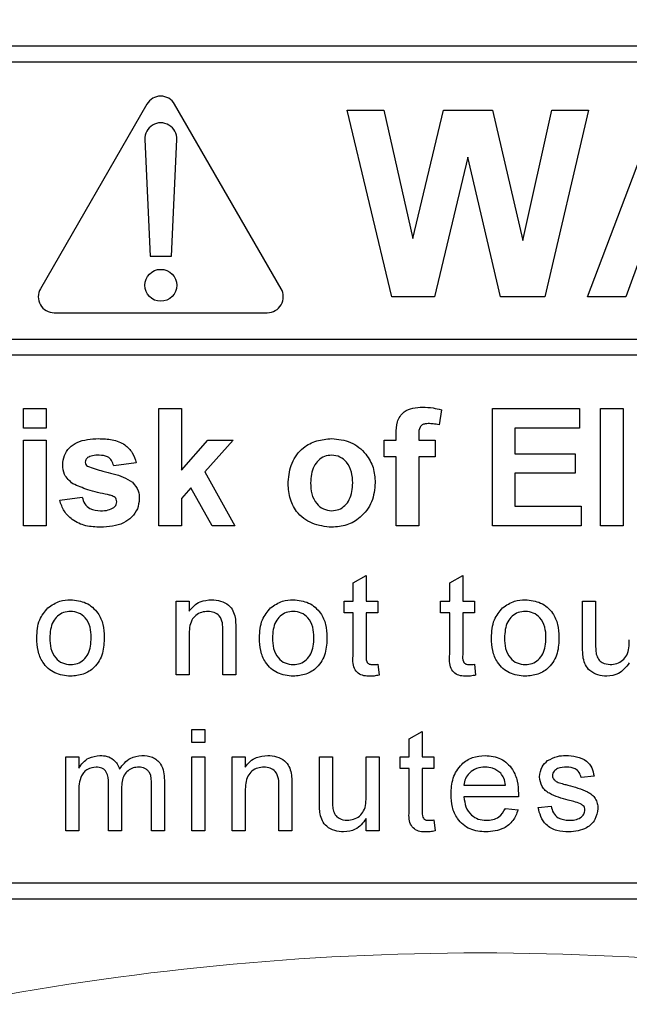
# Model space of a CAD drawing. Header units: millimetres. Extents: x 5 to 418, y 2 to 292.
# Tile 16 of 35: x 131.94 to 137.66, y 193.54 to 202.78. Entities that reach past the tile are written whole.
import ezdxf

# ---------------------------------------------------------------- set-up
doc = ezdxf.new("R2010")
doc.units = ezdxf.units.MM
doc.layers.add('SLD-0', color=7, linetype='Continuous')
doc.styles.add('SLDTEXTSTYLE0', font='TXT', dxfattribs={"width": 0.605})
doc.dimstyles.new('SLDDIMSTYLE0', dxfattribs={"dimtxt": 3.5, "dimasz": 3.302, "dimexe": 0, "dimexo": 0.0625, "dimgap": 0.875, "dimtad": 1, "dimlfac": 2, "dimrnd": 1e-09, "dimzin": 12, "dimdsep": 46, "dimtxsty": 'SLDTEXTSTYLE0', "dimsah": 1, "dimcen": 0.09, "dimadec": 0, "dimazin": 3, "dimtfac": 1, "dimtofl": 0, "dimtmove": 0, "dimatfit": 3, "dimfxl": 1, "dimfrac": 2, "dimtolj": 1, "dimtzin": 12, "dimarcsym": 0})

# ---------------------------------------------------------------- blocks, each defined once
blk = doc.blocks.new('_D_2')
at = {"layer": 'SLD-0'}
for p, q in [((136.2621, 238.5512), (84.7753, 238.5512)), ((85.7753, 101.0512), (85.7753, 238.5512)), ((136.2621, 101.0512), (84.7753, 101.0512))]:
    blk.add_line(p, q, dxfattribs=at)
for points in [[(85.7753, 238.5512), (85.2673, 235.2492), (86.2833, 235.2492)], [(85.7753, 101.0512), (86.2833, 104.3532), (85.2673, 104.3532)]]:
    blk.add_solid(points, dxfattribs=at)
at = {"layer": 'SLD-0', "insert": (81.2636, 165.7908), "char_height": 3.5, "attachment_point": 1, "rotation": 90, "style": 'SLDTEXTSTYLE0'}
blk.add_mtext('275', dxfattribs=at)

msp = doc.modelspace()

# ---------------------------------------------------------------- linework, layer by layer
at = {"color": 7, "linetype": 'Continuous', "lineweight": 25}
for p, q in [((148.7621, 202.5262), (123.7621, 202.5262)), ((148.7621, 202.3762), (130.1621, 202.3762)), ((133.1322, 201.9832), (132.1322, 200.2512)), ((134.392, 200.2512), (133.392, 201.9832)), ((135.431, 200.1762), (135.0121, 201.9262)), ((135.0121, 201.9262), (135.357, 201.9262)), ((135.357, 201.9262), (135.629, 200.7241)), ((135.629, 200.7241), (135.9169, 201.9262)), ((135.9169, 201.9262), (136.3761, 201.9262)), ((136.3761, 201.9262), (136.6611, 200.7038)), ((136.6611, 200.7038), (136.9324, 201.9262)), ((137.2781, 201.9262), (136.8669, 200.1762)), ((136.9324, 201.9262), (137.2781, 201.9262)), ((137.2682, 200.1762), (137.9297, 201.9262)), ((133.1122, 201.6514), (133.1621, 200.5582)), ((133.3621, 200.5582), (133.4119, 201.6514)), ((136.1451, 201.4845), (135.832, 200.1762)), ((136.4501, 200.1762), (136.1451, 201.4845)), ((133.1621, 200.5582), (133.3621, 200.5582)), ((137.7748, 200.58), (137.6272, 200.1762)), ((135.832, 200.1762), (135.431, 200.1762)), ((136.8669, 200.1762), (136.4501, 200.1762)), ((137.6272, 200.1762), (137.2682, 200.1762)), ((132.2621, 200.0262), (134.2621, 200.0262)), ((130.1621, 199.7765), (149.1121, 199.7765)), ((149.1121, 199.6265), (130.1621, 199.6265)), ((131.9749, 199.1262), (132.1864, 199.1262)), ((131.9749, 198.9428), (131.9749, 199.1262)), ((132.1864, 199.1262), (132.1864, 198.9428)), ((133.2441, 199.1262), (133.4556, 199.1262)), ((133.2441, 198.0262), (133.2441, 199.1262)), ((133.4556, 199.1262), (133.4556, 198.5469)), ((135.8954, 199.1145), (135.8742, 198.9732)), ((136.3749, 198.0262), (136.3749, 199.1262)), ((136.3749, 199.1262), (137.1928, 199.1262)), ((137.1928, 199.1262), (137.1928, 198.9428)), ((137.3903, 198.0262), (137.3903, 199.1262)), ((137.3903, 199.1262), (137.6018, 199.1262)), ((137.6018, 199.1262), (137.6018, 198.0262)), ((132.1864, 198.9428), (131.9749, 198.9428)), ((135.4723, 198.83), (135.4723, 198.888)), ((135.6839, 198.8847), (135.6839, 198.83)), ((137.1928, 198.9428), (136.5864, 198.9428)), ((136.5864, 198.9428), (136.5864, 198.7031)), ((131.9749, 198.0262), (131.9749, 198.83)), ((131.9749, 198.83), (132.1864, 198.83)), ((132.1864, 198.83), (132.1864, 198.0262)), ((133.4556, 198.5469), (133.7024, 198.83)), ((133.9422, 198.83), (133.6767, 198.5319)), ((133.7024, 198.83), (133.9422, 198.83)), ((135.3595, 198.83), (135.4723, 198.83)), ((135.3595, 198.6749), (135.3595, 198.83)), ((135.6839, 198.83), (135.839, 198.83)), ((135.839, 198.83), (135.839, 198.6749)), ((136.5864, 198.7031), (137.1505, 198.7031)), ((137.1505, 198.7031), (137.1505, 198.5198)), ((133.0326, 198.6185), (132.821, 198.5903)), ((135.4723, 198.6749), (135.3595, 198.6749)), ((135.4723, 198.0262), (135.4723, 198.6749)), ((135.839, 198.6749), (135.6839, 198.6749)), ((135.6839, 198.6749), (135.6839, 198.0262)), ((133.6767, 198.5319), (133.9563, 198.0262)), ((137.1505, 198.5198), (136.5864, 198.5198)), ((136.5864, 198.5198), (136.5864, 198.2095)), ((133.5429, 198.3816), (133.4556, 198.2835)), ((133.7448, 198.0262), (133.5429, 198.3816)), ((132.3133, 198.2659), (132.5249, 198.2941)), ((133.4556, 198.2835), (133.4556, 198.0262)), ((136.5864, 198.2095), (137.2069, 198.2095)), ((137.2069, 198.2095), (137.2069, 198.0262)), ((132.1864, 198.0262), (131.9749, 198.0262)), ((133.4556, 198.0262), (133.2441, 198.0262)), ((133.9563, 198.0262), (133.7448, 198.0262)), ((135.6839, 198.0262), (135.4723, 198.0262)), ((137.2069, 198.0262), (136.3749, 198.0262)), ((137.6018, 198.0262), (137.3903, 198.0262)), ((135.0678, 197.4894), (135.1896, 197.5587)), ((135.0678, 197.3204), (135.0678, 197.4894)), ((135.1896, 197.5587), (135.1896, 197.3204)), ((135.974, 197.4894), (136.0958, 197.5587)), ((135.974, 197.3204), (135.974, 197.4894)), ((136.0958, 197.5587), (136.0958, 197.3204)), ((133.4065, 196.6262), (133.4065, 197.3204)), ((133.4065, 197.3204), (133.5283, 197.3204)), ((133.5283, 197.3204), (133.5283, 197.2235)), ((134.9826, 197.3204), (135.0678, 197.3204)), ((134.9826, 197.2108), (134.9826, 197.3204)), ((135.1896, 197.3204), (135.2992, 197.3204)), ((135.2992, 197.3204), (135.2992, 197.2108)), ((135.8887, 197.2108), (135.8887, 197.3204)), ((135.8887, 197.3204), (135.974, 197.3204)), ((136.0958, 197.3204), (136.2054, 197.3204)), ((136.2054, 197.3204), (136.2054, 197.2108)), ((137.2212, 196.8924), (137.2212, 197.3204)), ((137.2212, 197.3204), (137.343, 197.3204)), ((137.343, 197.3204), (137.343, 196.9428)), ((135.0678, 197.2108), (134.9826, 197.2108)), ((135.0678, 196.8212), (135.0678, 197.2108)), ((135.1896, 197.2108), (135.1896, 196.8169)), ((135.2992, 197.2108), (135.1896, 197.2108)), ((135.974, 197.2108), (135.8887, 197.2108)), ((135.974, 196.8212), (135.974, 197.2108)), ((136.0958, 197.2108), (136.0958, 196.8169)), ((136.2054, 197.2108), (136.0958, 197.2108)), ((133.845, 196.6262), (133.845, 197.0407)), ((133.9668, 197.0509), (133.9668, 196.6262)), ((133.5283, 196.9984), (133.5283, 196.6262)), ((135.2992, 196.7267), (135.3114, 196.6245)), ((136.2054, 196.7267), (136.2176, 196.6245)), ((133.5283, 196.6262), (133.4065, 196.6262)), ((133.9668, 196.6262), (133.845, 196.6262)), ((133.5527, 195.9928), (133.5527, 196.1146)), ((133.5527, 196.1146), (133.6745, 196.1146)), ((133.6745, 196.1146), (133.6745, 195.9928)), ((135.594, 196.0279), (135.7158, 196.0971)), ((135.7158, 196.0971), (135.7158, 195.8589)), ((135.594, 195.8589), (135.594, 196.0279)), ((133.6745, 195.9928), (133.5527, 195.9928)), ((132.3704, 195.1646), (132.3704, 195.8589)), ((132.3704, 195.8589), (132.4922, 195.8589)), ((132.4922, 195.8589), (132.4922, 195.7506)), ((133.5527, 195.1646), (133.5527, 195.8589)), ((133.5527, 195.8589), (133.6745, 195.8589)), ((133.6745, 195.8589), (133.6745, 195.1646)), ((133.9327, 195.8589), (134.0545, 195.8589)), ((133.9327, 195.1646), (133.9327, 195.8589)), ((134.0545, 195.8589), (134.0545, 195.762)), ((134.7512, 195.4309), (134.7512, 195.8589)), ((134.7512, 195.8589), (134.873, 195.8589)), ((134.873, 195.8589), (134.873, 195.4813)), ((135.1896, 195.4942), (135.1896, 195.8589)), ((135.1896, 195.8589), (135.3114, 195.8589)), ((135.3114, 195.8589), (135.3114, 195.1646)), ((135.5087, 195.7492), (135.5087, 195.8589)), ((135.5087, 195.8589), (135.594, 195.8589)), ((135.7158, 195.8589), (135.8254, 195.8589)), ((135.8254, 195.8589), (135.8254, 195.7492)), ((135.594, 195.7492), (135.5087, 195.7492)), ((135.594, 195.3597), (135.594, 195.7492)), ((135.7158, 195.7492), (135.7158, 195.3553)), ((135.8254, 195.7492), (135.7158, 195.7492)), ((133.296, 195.6389), (133.296, 195.1646)), ((137.3283, 195.6762), (137.2065, 195.664)), ((132.7723, 195.1646), (132.7723, 195.6075)), ((132.8941, 195.5607), (132.8941, 195.1646)), ((133.1742, 195.1646), (133.1742, 195.594)), ((134.3712, 195.1646), (134.3712, 195.5791)), ((134.493, 195.5894), (134.493, 195.1646)), ((136.108, 195.5909), (136.4977, 195.5909)), ((132.4922, 195.5182), (132.4922, 195.1646)), ((134.0545, 195.5369), (134.0545, 195.1646)), ((136.6189, 195.4813), (136.108, 195.4813)), ((136.4964, 195.3717), (136.6157, 195.3595)), ((136.8046, 195.3839), (136.9264, 195.396)), ((135.1896, 195.1646), (135.1896, 195.2781)), ((135.8254, 195.2651), (135.8376, 195.1629)), ((132.4922, 195.1646), (132.3704, 195.1646)), ((132.8941, 195.1646), (132.7723, 195.1646)), ((133.296, 195.1646), (133.1742, 195.1646)), ((133.6745, 195.1646), (133.5527, 195.1646)), ((134.0545, 195.1646), (133.9327, 195.1646)), ((134.493, 195.1646), (134.3712, 195.1646)), ((135.3114, 195.1646), (135.1896, 195.1646)), ((130.1621, 194.6762), (148.7621, 194.6762)), ((123.7621, 194.5262), (148.7621, 194.5262))]:
    msp.add_line(p, q, dxfattribs=at)
msp.add_circle((133.2621, 200.2832), 0.15, dxfattribs=at)
for centre, start, end in [((133.2621, 201.9082), 30, 150), ((133.2621, 201.6582), 357.38934, 182.61066), ((132.2621, 200.1762), 150, 270), ((134.2621, 200.1762), 270, 30)]:
    msp.add_arc(centre, 0.15, start, end, dxfattribs=at)
at = {"color": 7, "linetype": 'Continuous', "lineweight": 18}
msp.add_arc((136.2621, 168.5262), 25.4913, 78.83718, 101.16282, dxfattribs=at)
at = {"color": 7, "linetype": 'Continuous', "lineweight": 25}
for points, knots in [([(135.4723, 198.888), (135.4722, 198.9267), (135.472, 199.0033), (135.5347, 199.0986), (135.6284, 199.1358), (135.6884, 199.1388), (135.7184, 199.1403)], [0, 0, 0, 0, 0.281801, 0.557772, 0.778465, 1, 1, 1, 1]), ([(135.7184, 199.1403), (135.752, 199.1389), (135.812, 199.1366), (135.8699, 199.1212), (135.8954, 199.1145)], [0, 0, 0, 0, 0.559887, 1, 1, 1, 1]), ([(135.7731, 198.9851), (135.7633, 198.9848), (135.7438, 198.9841), (135.715, 198.9755), (135.6842, 198.943), (135.684, 198.9088), (135.6839, 198.8847)], [0, 0, 0, 0, 0.187805, 0.374964, 0.560692, 1, 1, 1, 1]), ([(135.8742, 198.9732), (135.8555, 198.977), (135.8221, 198.9838), (135.7881, 198.9847), (135.7731, 198.9851)], [0, 0, 0, 0, 0.5598439, 1, 1, 1, 1]), ([(132.3415, 198.5998), (132.3445, 198.629), (132.3504, 198.6876), (132.4029, 198.761), (132.5081, 198.8356), (132.6082, 198.8406), (132.6785, 198.8441)], [0, 0, 0, 0, 0.1867572, 0.3735512, 0.5604859, 1, 1, 1, 1]), ([(132.6785, 198.8441), (132.7214, 198.8427), (132.8069, 198.8399), (132.9226, 198.7982), (132.9997, 198.7145), (133.0216, 198.6505), (133.0326, 198.6185)], [0, 0, 0, 0, 0.280826, 0.559923, 0.77968, 1, 1, 1, 1]), ([(134.4569, 198.4393), (134.4645, 198.4993), (134.4795, 198.619), (134.5842, 198.7587), (134.7236, 198.8325), (134.818, 198.8402), (134.8652, 198.8441)], [0, 0, 0, 0, 0.279948, 0.559145, 0.779423, 1, 1, 1, 1]), ([(134.8652, 198.8441), (134.9266, 198.838), (135.0492, 198.8259), (135.1861, 198.7135), (135.2643, 198.5745), (135.2714, 198.4784), (135.2749, 198.4303)], [0, 0, 0, 0, 0.279784, 0.559123, 0.779385, 1, 1, 1, 1]), ([(132.684, 198.689), (132.6627, 198.6889), (132.6247, 198.6886), (132.5902, 198.673), (132.5751, 198.6661)], [0, 0, 0, 0, 0.5610269, 1, 1, 1, 1]), ([(132.821, 198.5903), (132.8156, 198.6068), (132.8048, 198.6397), (132.757, 198.684), (132.7117, 198.6871), (132.684, 198.689)], [0, 0, 0, 0, 0.280815, 0.5607642, 1, 1, 1, 1]), ([(134.8663, 198.689), (134.8434, 198.6867), (134.7974, 198.6822), (134.7396, 198.6417), (134.678, 198.5617), (134.6724, 198.4831), (134.6685, 198.4281)], [0, 0, 0, 0, 0.186989, 0.373882, 0.561022, 1, 1, 1, 1]), ([(135.0633, 198.4296), (135.0618, 198.4639), (135.0586, 198.5322), (135.0164, 198.6199), (134.9471, 198.6792), (134.8933, 198.6857), (134.8663, 198.689)], [0, 0, 0, 0, 0.281039, 0.560556, 0.780417, 1, 1, 1, 1]), ([(132.437, 198.4208), (132.4062, 198.4477), (132.3512, 198.4959), (132.3445, 198.568), (132.3415, 198.5998)], [0, 0, 0, 0, 0.558647, 1, 1, 1, 1]), ([(132.5751, 198.6661), (132.5681, 198.6596), (132.5555, 198.648), (132.5538, 198.6312), (132.5531, 198.6238)], [0, 0, 0, 0, 0.559339, 1, 1, 1, 1]), ([(132.5531, 198.6238), (132.5544, 198.6153), (132.5569, 198.6002), (132.5685, 198.5904), (132.5736, 198.5861)], [0, 0, 0, 0, 0.558213, 1, 1, 1, 1]), ([(132.5736, 198.5861), (132.6218, 198.5689), (132.7013, 198.5406), (132.8161, 198.5165), (132.9121, 198.4879), (132.9682, 198.4523), (132.9962, 198.4345)], [0, 0, 0, 0, 0.339606, 0.560061, 0.78038, 1, 1, 1, 1]), ([(132.7631, 198.319), (132.7002, 198.332), (132.588, 198.3551), (132.4831, 198.4008), (132.437, 198.4208)], [0, 0, 0, 0, 0.560703, 1, 1, 1, 1]), ([(132.9962, 198.4345), (133.0177, 198.409), (133.0561, 198.3635), (133.0594, 198.3044), (133.0608, 198.2783)], [0, 0, 0, 0, 0.558012, 1, 1, 1, 1]), ([(134.8666, 198.0121), (134.8042, 198.0191), (134.6797, 198.0332), (134.5336, 198.143), (134.4651, 198.2921), (134.4597, 198.3902), (134.4569, 198.4393)], [0, 0, 0, 0, 0.280143, 0.558899, 0.779052, 1, 1, 1, 1]), ([(134.6685, 198.4281), (134.6701, 198.3937), (134.6732, 198.325), (134.7154, 198.2367), (134.7851, 198.1771), (134.8393, 198.1705), (134.8663, 198.1672)], [0, 0, 0, 0, 0.281019, 0.560473, 0.780398, 1, 1, 1, 1]), ([(134.8663, 198.1672), (134.8894, 198.1695), (134.9354, 198.1741), (134.9934, 198.2148), (135.0541, 198.2959), (135.0595, 198.3745), (135.0633, 198.4296)], [0, 0, 0, 0, 0.18693, 0.373816, 0.56098, 1, 1, 1, 1]), ([(135.2749, 198.4303), (135.2688, 198.3689), (135.2568, 198.2462), (135.1484, 198.1064), (135.0111, 198.0237), (134.9148, 198.0159), (134.8666, 198.0121)], [0, 0, 0, 0, 0.279924, 0.55937, 0.779516, 1, 1, 1, 1]), ([(132.834, 198.2917), (132.8215, 198.2987), (132.7991, 198.3111), (132.7741, 198.3166), (132.7631, 198.319)], [0, 0, 0, 0, 0.558604, 1, 1, 1, 1]), ([(132.6968, 198.0121), (132.65, 198.0143), (132.5566, 198.0187), (132.4347, 198.0726), (132.3494, 198.1613), (132.3254, 198.231), (132.3133, 198.2659)], [0, 0, 0, 0, 0.280653, 0.560004, 0.779965, 1, 1, 1, 1]), ([(132.5249, 198.2941), (132.5312, 198.273), (132.5439, 198.2308), (132.6042, 198.1739), (132.6618, 198.1697), (132.697, 198.1672)], [0, 0, 0, 0, 0.281007, 0.560664, 1, 1, 1, 1]), ([(133.0608, 198.2783), (133.0572, 198.2467), (133.0501, 198.1836), (132.9923, 198.1055), (132.8803, 198.0235), (132.7724, 198.0168), (132.6968, 198.0121)], [0, 0, 0, 0, 0.186732, 0.37366, 0.560804, 1, 1, 1, 1]), ([(132.8213, 198.1967), (132.8302, 198.2054), (132.8463, 198.2208), (132.8483, 198.2428), (132.8492, 198.2525)], [0, 0, 0, 0, 0.558799, 1, 1, 1, 1]), ([(132.8492, 198.2525), (132.8485, 198.2607), (132.8473, 198.2753), (132.8381, 198.2867), (132.834, 198.2917)], [0, 0, 0, 0, 0.559327, 1, 1, 1, 1]), ([(132.697, 198.1672), (132.7215, 198.1677), (132.7652, 198.1686), (132.8042, 198.1881), (132.8213, 198.1967)], [0, 0, 0, 0, 0.560774, 1, 1, 1, 1]), ([(132.2029, 197.2563), (132.239, 197.2813), (132.3034, 197.326), (132.3812, 197.3306), (132.4155, 197.3326)], [0, 0, 0, 0, 0.559038, 1, 1, 1, 1]), ([(132.4155, 197.3326), (132.4654, 197.3271), (132.5652, 197.3162), (132.6737, 197.2187), (132.7256, 197.1002), (132.7297, 197.0221), (132.7318, 196.983)], [0, 0, 0, 0, 0.279554, 0.5586, 0.778985, 1, 1, 1, 1]), ([(133.5283, 197.2235), (133.5426, 197.2419), (133.5711, 197.2786), (133.6432, 197.3237), (133.7032, 197.3292), (133.7398, 197.3326)], [0, 0, 0, 0, 0.28056, 0.560814, 1, 1, 1, 1]), ([(133.7398, 197.3326), (133.7681, 197.3303), (133.8247, 197.3256), (133.8978, 197.2891), (133.9434, 197.2296), (133.9548, 197.1864), (133.9605, 197.1647)], [0, 0, 0, 0, 0.280213, 0.559964, 0.779625, 1, 1, 1, 1]), ([(134.2929, 197.2563), (134.329, 197.2813), (134.3934, 197.326), (134.4712, 197.3306), (134.5055, 197.3326)], [0, 0, 0, 0, 0.559038, 1, 1, 1, 1]), ([(134.5055, 197.3326), (134.5554, 197.3271), (134.6552, 197.3162), (134.7637, 197.2187), (134.8156, 197.1002), (134.8197, 197.0221), (134.8218, 196.983)], [0, 0, 0, 0, 0.279554, 0.5586, 0.778985, 1, 1, 1, 1]), ([(136.4706, 197.2563), (136.5067, 197.2813), (136.5711, 197.326), (136.6489, 197.3306), (136.6832, 197.3326)], [0, 0, 0, 0, 0.559038, 1, 1, 1, 1]), ([(136.6832, 197.3326), (136.7331, 197.3271), (136.8329, 197.3162), (136.9414, 197.2187), (136.9933, 197.1002), (136.9974, 197.0221), (136.9995, 196.983)], [0, 0, 0, 0, 0.279554, 0.5586, 0.778985, 1, 1, 1, 1]), ([(132.0985, 196.9733), (132.1012, 197.0329), (132.1061, 197.1392), (132.1734, 197.2206), (132.2029, 197.2563)], [0, 0, 0, 0, 0.560951, 1, 1, 1, 1]), ([(132.4155, 197.223), (132.3932, 197.221), (132.3486, 197.2172), (132.2904, 197.181), (132.2288, 197.1039), (132.2238, 197.0273), (132.2203, 196.9737)], [0, 0, 0, 0, 0.187139, 0.374031, 0.561108, 1, 1, 1, 1]), ([(132.61, 196.9773), (132.6085, 197.0104), (132.6056, 197.0763), (132.5627, 197.1605), (132.4934, 197.2145), (132.4415, 197.2201), (132.4155, 197.223)], [0, 0, 0, 0, 0.281069, 0.560318, 0.780175, 1, 1, 1, 1]), ([(133.7059, 197.223), (133.6855, 197.2213), (133.6448, 197.2179), (133.5896, 197.1887), (133.5314, 197.1186), (133.5296, 197.048), (133.5283, 196.9984)], [0, 0, 0, 0, 0.187274, 0.374356, 0.560536, 1, 1, 1, 1]), ([(133.845, 197.0407), (133.8448, 197.0652), (133.8445, 197.1141), (133.8195, 197.1815), (133.7639, 197.2178), (133.7252, 197.2212), (133.7059, 197.223)], [0, 0, 0, 0, 0.281672, 0.559774, 0.779583, 1, 1, 1, 1]), ([(134.1885, 196.9733), (134.1912, 197.0329), (134.1961, 197.1392), (134.2634, 197.2206), (134.2929, 197.2563)], [0, 0, 0, 0, 0.560951, 1, 1, 1, 1]), ([(134.5055, 197.223), (134.4832, 197.221), (134.4386, 197.2172), (134.3804, 197.181), (134.3188, 197.1039), (134.3138, 197.0273), (134.3103, 196.9737)], [0, 0, 0, 0, 0.187139, 0.374031, 0.561108, 1, 1, 1, 1]), ([(134.7, 196.9773), (134.6985, 197.0104), (134.6956, 197.0763), (134.6527, 197.1605), (134.5834, 197.2145), (134.5315, 197.2201), (134.5055, 197.223)], [0, 0, 0, 0, 0.281069, 0.560318, 0.780175, 1, 1, 1, 1]), ([(136.3662, 196.9733), (136.3689, 197.0329), (136.3738, 197.1392), (136.4411, 197.2206), (136.4706, 197.2563)], [0, 0, 0, 0, 0.560951, 1, 1, 1, 1]), ([(136.6832, 197.223), (136.6609, 197.221), (136.6163, 197.2172), (136.5581, 197.181), (136.4965, 197.1039), (136.4915, 197.0273), (136.488, 196.9737)], [0, 0, 0, 0, 0.187139, 0.374031, 0.561108, 1, 1, 1, 1]), ([(136.8777, 196.9773), (136.8762, 197.0104), (136.8733, 197.0763), (136.8304, 197.1605), (136.7611, 197.2145), (136.7092, 197.2201), (136.6832, 197.223)], [0, 0, 0, 0, 0.281069, 0.560318, 0.780175, 1, 1, 1, 1]), ([(133.9605, 197.1647), (133.9628, 197.1436), (133.9668, 197.1057), (133.9668, 197.0677), (133.9668, 197.0509)], [0, 0, 0, 0, 0.5598, 1, 1, 1, 1]), ([(132.4155, 196.614), (132.3646, 196.6194), (132.2628, 196.6302), (132.1522, 196.731), (132.1043, 196.8539), (132.1004, 196.9334), (132.0985, 196.9733)], [0, 0, 0, 0, 0.279616, 0.558363, 0.778854, 1, 1, 1, 1]), ([(132.2203, 196.9737), (132.2217, 196.9402), (132.2247, 196.8734), (132.2656, 196.7865), (132.3365, 196.7321), (132.3892, 196.7264), (132.4155, 196.7236)], [0, 0, 0, 0, 0.281133, 0.560387, 0.78016, 1, 1, 1, 1]), ([(132.7318, 196.983), (132.7301, 196.9312), (132.7267, 196.8281), (132.6525, 196.6981), (132.5367, 196.6261), (132.4559, 196.618), (132.4155, 196.614)], [0, 0, 0, 0, 0.28103, 0.559511, 0.779601, 1, 1, 1, 1]), ([(132.4155, 196.7236), (132.4381, 196.7256), (132.4831, 196.7296), (132.5412, 196.7673), (132.6023, 196.8459), (132.6068, 196.9231), (132.61, 196.9773)], [0, 0, 0, 0, 0.187043, 0.373944, 0.560984, 1, 1, 1, 1]), ([(134.5055, 196.614), (134.4546, 196.6194), (134.3528, 196.6302), (134.2422, 196.731), (134.1943, 196.8539), (134.1904, 196.9334), (134.1885, 196.9733)], [0, 0, 0, 0, 0.279616, 0.558363, 0.778854, 1, 1, 1, 1]), ([(134.3103, 196.9737), (134.3117, 196.9402), (134.3147, 196.8734), (134.3556, 196.7865), (134.4265, 196.7321), (134.4792, 196.7264), (134.5055, 196.7236)], [0, 0, 0, 0, 0.281133, 0.560388, 0.78016, 1, 1, 1, 1]), ([(134.8218, 196.983), (134.8201, 196.9312), (134.8167, 196.8281), (134.7425, 196.6981), (134.6267, 196.6261), (134.5459, 196.618), (134.5055, 196.614)], [0, 0, 0, 0, 0.28103, 0.559511, 0.7796, 1, 1, 1, 1]), ([(134.5055, 196.7236), (134.5281, 196.7256), (134.5731, 196.7296), (134.6312, 196.7673), (134.6923, 196.8459), (134.6968, 196.9231), (134.7, 196.9773)], [0, 0, 0, 0, 0.187043, 0.373944, 0.560984, 1, 1, 1, 1]), ([(136.6832, 196.614), (136.6322, 196.6194), (136.5305, 196.6302), (136.4199, 196.731), (136.372, 196.8539), (136.3681, 196.9334), (136.3662, 196.9733)], [0, 0, 0, 0, 0.279616, 0.558363, 0.778854, 1, 1, 1, 1]), ([(136.488, 196.9737), (136.4894, 196.9402), (136.4924, 196.8734), (136.5333, 196.7865), (136.6042, 196.7321), (136.6569, 196.7264), (136.6832, 196.7236)], [0, 0, 0, 0, 0.281133, 0.560388, 0.78016, 1, 1, 1, 1]), ([(136.9995, 196.983), (136.9978, 196.9312), (136.9944, 196.8281), (136.9202, 196.6981), (136.8044, 196.6261), (136.7236, 196.618), (136.6832, 196.614)], [0, 0, 0, 0, 0.28103, 0.559511, 0.7796, 1, 1, 1, 1]), ([(136.6832, 196.7236), (136.7058, 196.7256), (136.7508, 196.7296), (136.8089, 196.7673), (136.87, 196.8459), (136.8745, 196.9231), (136.8777, 196.9773)], [0, 0, 0, 0, 0.187043, 0.373944, 0.560984, 1, 1, 1, 1]), ([(137.343, 196.9428), (137.3429, 196.92), (137.3427, 196.8792), (137.3478, 196.8388), (137.35, 196.821)], [0, 0, 0, 0, 0.560229, 1, 1, 1, 1]), ([(137.4813, 196.7236), (137.5021, 196.7257), (137.5436, 196.7299), (137.5996, 196.7606), (137.6581, 196.833), (137.659, 196.9051), (137.6596, 196.9558)], [0, 0, 0, 0, 0.187114, 0.374247, 0.560832, 1, 1, 1, 1]), ([(137.228, 196.7832), (137.2256, 196.8035), (137.2212, 196.8398), (137.2212, 196.8763), (137.2212, 196.8924)], [0, 0, 0, 0, 0.559839, 1, 1, 1, 1]), ([(135.2256, 196.614), (135.2064, 196.6147), (135.1682, 196.6161), (135.1133, 196.6382), (135.0608, 196.7078), (135.0649, 196.7744), (135.0678, 196.8212)], [0, 0, 0, 0, 0.187435, 0.373825, 0.559467, 1, 1, 1, 1]), ([(135.1896, 196.8169), (135.1881, 196.794), (135.1862, 196.7653), (135.2051, 196.7377), (135.2235, 196.7248), (135.2403, 196.7241), (135.2515, 196.7236)], [0, 0, 0, 0, 0.49959, 0.625224, 0.750353, 1, 1, 1, 1]), ([(136.1317, 196.614), (136.1126, 196.6147), (136.0744, 196.6161), (136.0195, 196.6382), (135.9669, 196.7078), (135.9711, 196.7744), (135.974, 196.8212)], [0, 0, 0, 0, 0.187435, 0.373825, 0.559467, 1, 1, 1, 1]), ([(136.0958, 196.8169), (136.0942, 196.794), (136.0923, 196.7653), (136.1112, 196.7377), (136.1296, 196.7248), (136.1464, 196.7241), (136.1576, 196.7236)], [0, 0, 0, 0, 0.49959, 0.625224, 0.750353, 1, 1, 1, 1]), ([(137.4486, 196.614), (137.4202, 196.6166), (137.3635, 196.6217), (137.2911, 196.6591), (137.2446, 196.718), (137.2336, 196.7614), (137.228, 196.7832)], [0, 0, 0, 0, 0.2802849, 0.5601767, 0.7795989, 1, 1, 1, 1]), ([(137.35, 196.821), (137.3554, 196.8053), (137.3662, 196.7738), (137.412, 196.7318), (137.455, 196.7267), (137.4813, 196.7236)], [0, 0, 0, 0, 0.280885, 0.5611873, 1, 1, 1, 1]), ([(137.6596, 196.7396), (137.6292, 196.7), (137.5747, 196.6293), (137.4872, 196.6187), (137.4486, 196.614)], [0, 0, 0, 0, 0.559468, 1, 1, 1, 1]), ([(135.2515, 196.7236), (135.2604, 196.7239), (135.2764, 196.7244), (135.2922, 196.726), (135.2992, 196.7267)], [0, 0, 0, 0, 0.559961, 1, 1, 1, 1]), ([(136.1576, 196.7236), (136.1666, 196.7239), (136.1825, 196.7244), (136.1984, 196.726), (136.2054, 196.7267)], [0, 0, 0, 0, 0.5599606, 1, 1, 1, 1]), ([(135.3114, 196.6245), (135.2955, 196.6213), (135.2672, 196.6156), (135.2383, 196.6145), (135.2256, 196.614)], [0, 0, 0, 0, 0.560083, 1, 1, 1, 1]), ([(136.2176, 196.6245), (136.2017, 196.6213), (136.1733, 196.6156), (136.1444, 196.6145), (136.1317, 196.614)], [0, 0, 0, 0, 0.560083, 1, 1, 1, 1]), ([(132.4922, 195.7506), (132.5049, 195.7694), (132.5304, 195.8069), (132.596, 195.8584), (132.6547, 195.8663), (132.6905, 195.871)], [0, 0, 0, 0, 0.2809576, 0.5617798, 1, 1, 1, 1]), ([(132.6905, 195.871), (132.7132, 195.8697), (132.7587, 195.8669), (132.8161, 195.8364), (132.8559, 195.7924), (132.8687, 195.7589), (132.8751, 195.7422)], [0, 0, 0, 0, 0.280179, 0.559504, 0.779676, 1, 1, 1, 1]), ([(132.8751, 195.7422), (132.9053, 195.7822), (132.9593, 195.8537), (133.047, 195.8658), (133.0855, 195.871)], [0, 0, 0, 0, 0.560013, 1, 1, 1, 1]), ([(133.0855, 195.871), (133.1193, 195.8686), (133.1866, 195.8636), (133.2634, 195.8003), (133.2927, 195.7177), (133.2949, 195.6652), (133.296, 195.6389)], [0, 0, 0, 0, 0.280319, 0.558236, 0.778714, 1, 1, 1, 1]), ([(134.0545, 195.762), (134.0688, 195.7804), (134.0973, 195.817), (134.1693, 195.8622), (134.2293, 195.8677), (134.2659, 195.871)], [0, 0, 0, 0, 0.280555, 0.560821, 1, 1, 1, 1]), ([(134.2659, 195.871), (134.2942, 195.8687), (134.3509, 195.8641), (134.4239, 195.8276), (134.4696, 195.7681), (134.481, 195.7249), (134.4867, 195.7032)], [0, 0, 0, 0, 0.2802158, 0.5599814, 0.7796459, 1, 1, 1, 1]), ([(135.9862, 195.5058), (135.9892, 195.5574), (135.9952, 195.6601), (136.0721, 195.7868), (136.1858, 195.8609), (136.2666, 195.8676), (136.307, 195.871)], [0, 0, 0, 0, 0.280754, 0.559776, 0.779669, 1, 1, 1, 1]), ([(136.307, 195.871), (136.3574, 195.8652), (136.4581, 195.8536), (136.5654, 195.7518), (136.6135, 195.6307), (136.6175, 195.5519), (136.6195, 195.5125)], [0, 0, 0, 0, 0.279364, 0.558399, 0.778884, 1, 1, 1, 1]), ([(136.8168, 195.6697), (136.8214, 195.7033), (136.8295, 195.7635), (136.8736, 195.8043), (136.8931, 195.8223)], [0, 0, 0, 0, 0.558929, 1, 1, 1, 1]), ([(136.8931, 195.8223), (136.9229, 195.8383), (136.9763, 195.8668), (137.0365, 195.8697), (137.0631, 195.871)], [0, 0, 0, 0, 0.55894, 1, 1, 1, 1]), ([(137.0631, 195.871), (137.0972, 195.869), (137.1653, 195.8649), (137.2565, 195.8278), (137.3125, 195.7556), (137.323, 195.7027), (137.3283, 195.6762)], [0, 0, 0, 0, 0.280738, 0.560428, 0.77945, 1, 1, 1, 1]), ([(132.6555, 195.7614), (132.6277, 195.7573), (132.5859, 195.7512), (132.5413, 195.7165), (132.494, 195.647), (132.493, 195.5754), (132.4922, 195.5182)], [0, 0, 0, 0, 0.249229, 0.374867, 0.500555, 1, 1, 1, 1]), ([(132.7723, 195.6075), (132.7704, 195.6455), (132.768, 195.6931), (132.734, 195.7377), (132.7022, 195.7579), (132.6741, 195.76), (132.6555, 195.7614)], [0, 0, 0, 0, 0.498516, 0.624138, 0.74964, 1, 1, 1, 1]), ([(133.0562, 195.7614), (133.038, 195.76), (133.0014, 195.7572), (132.9527, 195.7296), (132.9, 195.6679), (132.8965, 195.6049), (132.8941, 195.5607)], [0, 0, 0, 0, 0.187289, 0.374344, 0.561192, 1, 1, 1, 1]), ([(133.1742, 195.594), (133.175, 195.6352), (133.1761, 195.6867), (133.1385, 195.7332), (133.1058, 195.7559), (133.076, 195.7592), (133.0562, 195.7614)], [0, 0, 0, 0, 0.499027, 0.624557, 0.750304, 1, 1, 1, 1]), ([(134.232, 195.7614), (134.2117, 195.7597), (134.171, 195.7564), (134.1158, 195.7271), (134.0576, 195.657), (134.0558, 195.5864), (134.0545, 195.5369)], [0, 0, 0, 0, 0.1872732, 0.3743557, 0.5605358, 1, 1, 1, 1]), ([(134.3712, 195.5791), (134.371, 195.6037), (134.3706, 195.6526), (134.3457, 195.7199), (134.29, 195.7562), (134.2514, 195.7597), (134.232, 195.7614)], [0, 0, 0, 0, 0.281692, 0.559786, 0.779589, 1, 1, 1, 1]), ([(136.3064, 195.7614), (136.2793, 195.7592), (136.2249, 195.7546), (136.1595, 195.7124), (136.1178, 195.6545), (136.1112, 195.6121), (136.108, 195.5909)], [0, 0, 0, 0, 0.280191, 0.559729, 0.779646, 1, 1, 1, 1]), ([(136.453, 195.7032), (136.4288, 195.7224), (136.3854, 195.7567), (136.3306, 195.76), (136.3064, 195.7614)], [0, 0, 0, 0, 0.55851, 1, 1, 1, 1]), ([(137.072, 195.7614), (137.0425, 195.7608), (136.9982, 195.7597), (136.9563, 195.7287), (136.9406, 195.7038), (136.9393, 195.6893), (136.9386, 195.6821)], [0, 0, 0, 0, 0.499778, 0.7491, 0.874602, 1, 1, 1, 1]), ([(137.2065, 195.664), (137.2022, 195.6808), (137.1935, 195.7143), (137.144, 195.7564), (137.0993, 195.7595), (137.072, 195.7614)], [0, 0, 0, 0, 0.280303, 0.560233, 1, 1, 1, 1]), ([(134.4867, 195.7032), (134.4889, 195.682), (134.4929, 195.6442), (134.4929, 195.6061), (134.493, 195.5894)], [0, 0, 0, 0, 0.5598, 1, 1, 1, 1]), ([(136.4977, 195.5909), (136.4945, 195.6141), (136.4889, 195.6554), (136.4639, 195.6886), (136.453, 195.7032)], [0, 0, 0, 0, 0.560688, 1, 1, 1, 1]), ([(137.087, 195.4526), (137.0252, 195.4683), (136.948, 195.4879), (136.8693, 195.541), (136.8283, 195.5905), (136.8214, 195.6381), (136.8168, 195.6697)], [0, 0, 0, 0, 0.501318, 0.62659, 0.751821, 1, 1, 1, 1]), ([(136.9386, 195.6821), (136.9393, 195.6747), (136.9406, 195.6615), (136.9481, 195.6505), (136.9513, 195.6457)], [0, 0, 0, 0, 0.559278, 1, 1, 1, 1]), ([(136.9513, 195.6457), (136.9579, 195.6392), (136.9696, 195.6274), (136.9848, 195.6208), (136.9915, 195.6179)], [0, 0, 0, 0, 0.559126, 1, 1, 1, 1]), ([(136.9915, 195.6179), (137.0086, 195.6127), (137.0392, 195.6034), (137.07, 195.595), (137.0836, 195.5913)], [0, 0, 0, 0, 0.559961, 1, 1, 1, 1]), ([(137.0836, 195.5913), (137.1468, 195.5751), (137.2258, 195.5548), (137.3092, 195.5037), (137.342, 195.4671), (137.362, 195.4218), (137.3639, 195.3894), (137.3649, 195.3732)], [0, 0, 0, 0, 0.500447, 0.625401, 0.750283, 0.875082, 1, 1, 1, 1]), ([(134.873, 195.4813), (134.8729, 195.4585), (134.8727, 195.4177), (134.8778, 195.3773), (134.88, 195.3595)], [0, 0, 0, 0, 0.56029, 1, 1, 1, 1]), ([(135.0113, 195.2621), (135.0321, 195.2642), (135.0736, 195.2683), (135.1296, 195.299), (135.1881, 195.3714), (135.189, 195.4436), (135.1896, 195.4942)], [0, 0, 0, 0, 0.1871123, 0.3742597, 0.5608473, 1, 1, 1, 1]), ([(136.3135, 195.1525), (136.2621, 195.1571), (136.1597, 195.1663), (136.045, 195.2633), (135.9925, 195.3856), (135.9883, 195.4657), (135.9862, 195.5058)], [0, 0, 0, 0, 0.279954, 0.558667, 0.779005, 1, 1, 1, 1]), ([(136.108, 195.4813), (136.1117, 195.4498), (136.1192, 195.3871), (136.1701, 195.3118), (136.241, 195.2683), (136.2906, 195.2642), (136.3154, 195.2621)], [0, 0, 0, 0, 0.28063, 0.559699, 0.779663, 1, 1, 1, 1]), ([(136.6195, 195.5125), (136.6194, 195.5067), (136.6193, 195.4963), (136.619, 195.4859), (136.6189, 195.4813)], [0, 0, 0, 0, 0.559906, 1, 1, 1, 1]), ([(137.2014, 195.417), (137.1804, 195.4247), (137.1429, 195.4385), (137.1041, 195.4483), (137.087, 195.4526)], [0, 0, 0, 0, 0.559781, 1, 1, 1, 1]), ([(134.758, 195.3216), (134.7556, 195.342), (134.7512, 195.3782), (134.7512, 195.4148), (134.7512, 195.4309)], [0, 0, 0, 0, 0.559839, 1, 1, 1, 1]), ([(134.88, 195.3595), (134.8854, 195.3437), (134.8962, 195.3122), (134.942, 195.2703), (134.985, 195.2652), (135.0113, 195.2621)], [0, 0, 0, 0, 0.28088, 0.561206, 1, 1, 1, 1]), ([(135.7517, 195.1525), (135.7326, 195.1531), (135.6944, 195.1545), (135.6395, 195.1766), (135.5869, 195.2463), (135.5911, 195.3129), (135.594, 195.3597)], [0, 0, 0, 0, 0.187431, 0.373829, 0.55947, 1, 1, 1, 1]), ([(135.7158, 195.3553), (135.7142, 195.3324), (135.7123, 195.3038), (135.7312, 195.2762), (135.7496, 195.2632), (135.7664, 195.2625), (135.7776, 195.2621)], [0, 0, 0, 0, 0.499635, 0.625266, 0.750359, 1, 1, 1, 1]), ([(136.6157, 195.3595), (136.602, 195.3249), (136.5747, 195.2558), (136.4683, 195.1672), (136.3722, 195.158), (136.3135, 195.1525)], [0, 0, 0, 0, 0.2806217, 0.5608372, 1, 1, 1, 1]), ([(136.3154, 195.2621), (136.3364, 195.2633), (136.3783, 195.2657), (136.4501, 195.2958), (136.4789, 195.3429), (136.4964, 195.3717)], [0, 0, 0, 0, 0.281283, 0.561901, 1, 1, 1, 1]), ([(137.0929, 195.1525), (137.0544, 195.1543), (136.9778, 195.1579), (136.8794, 195.2107), (136.8244, 195.2955), (136.8112, 195.3544), (136.8046, 195.3839)], [0, 0, 0, 0, 0.280738, 0.559296, 0.779304, 1, 1, 1, 1]), ([(136.9264, 195.396), (136.9313, 195.3741), (136.9411, 195.3305), (137.0001, 195.27), (137.0586, 195.2651), (137.0943, 195.2621)], [0, 0, 0, 0, 0.281335, 0.561074, 1, 1, 1, 1]), ([(137.3649, 195.3732), (137.359, 195.3367), (137.3473, 195.2638), (137.2453, 195.1689), (137.1507, 195.1587), (137.0929, 195.1525)], [0, 0, 0, 0, 0.279936, 0.560046, 1, 1, 1, 1]), ([(137.0943, 195.2621), (137.1129, 195.2627), (137.1501, 195.2641), (137.1994, 195.2824), (137.2355, 195.317), (137.2406, 195.3463), (137.2431, 195.3608)], [0, 0, 0, 0, 0.281189, 0.560951, 0.781099, 1, 1, 1, 1]), ([(137.2431, 195.3608), (137.2423, 195.3677), (137.2409, 195.3816), (137.2263, 195.4026), (137.2108, 195.4115), (137.2014, 195.417)], [0, 0, 0, 0, 0.279793, 0.559877, 1, 1, 1, 1]), ([(134.9786, 195.1525), (134.9502, 195.155), (134.8935, 195.1601), (134.8211, 195.1976), (134.7746, 195.2564), (134.7636, 195.2999), (134.758, 195.3216)], [0, 0, 0, 0, 0.280285, 0.560177, 0.779599, 1, 1, 1, 1]), ([(135.1896, 195.2781), (135.1592, 195.2385), (135.1047, 195.1677), (135.0172, 195.1571), (134.9786, 195.1525)], [0, 0, 0, 0, 0.55946, 1, 1, 1, 1]), ([(135.7776, 195.2621), (135.7866, 195.2623), (135.8025, 195.2628), (135.8184, 195.2644), (135.8254, 195.2651)], [0, 0, 0, 0, 0.559961, 1, 1, 1, 1]), ([(135.8376, 195.1629), (135.8217, 195.1597), (135.7933, 195.1541), (135.7644, 195.153), (135.7517, 195.1525)], [0, 0, 0, 0, 0.560077, 1, 1, 1, 1])]:
    msp.add_open_spline(points, degree=3, knots=knots, dxfattribs=at)

# ---------------------------------------------------------------- dimensions: what is measured, and where the dimension line sits
at = {"layer": 'SLD-0'}
dim = msp.add_linear_dim(base=(85.7753, 238.5512), p1=(136.2621, 101.0512), p2=(136.2621, 238.5512), angle=90, dimstyle='SLDDIMSTYLE0', dxfattribs=at)
dim.commit()
dim.dimension.update_dxf_attribs({"geometry": '_D_2', "text_midpoint": (85.7753, 169.8012), "dimtype": 160})

doc.saveas('drawing.dxf')
